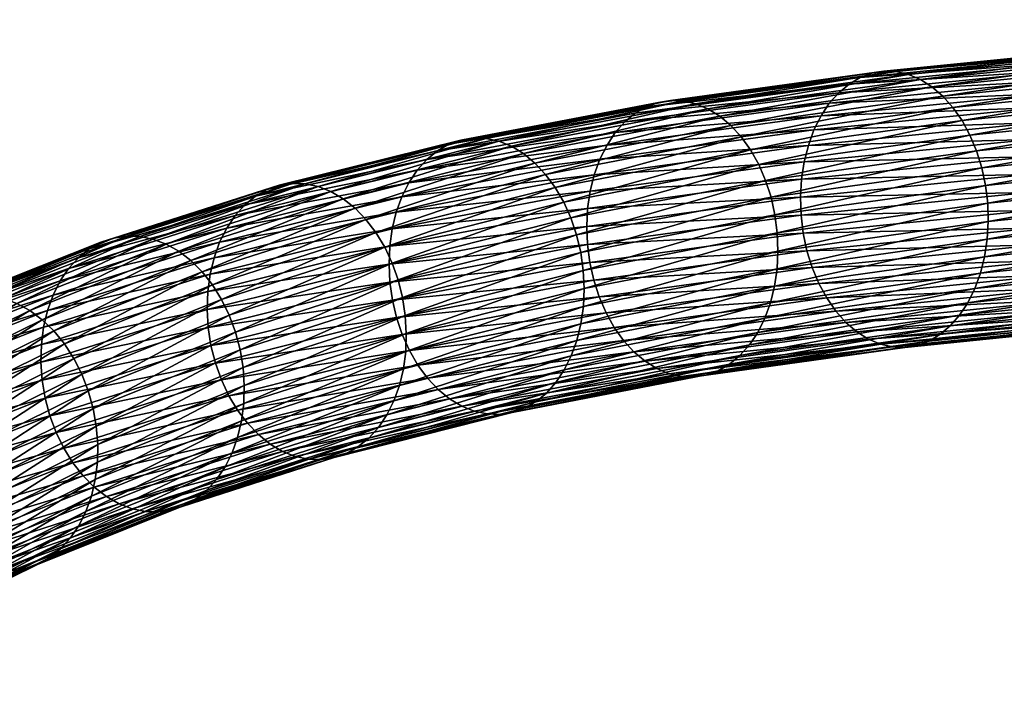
# Model space of a CAD drawing. Header units: centimetres. Extents: x -1886 to 2760, y -2774 to 68.
# Tile 8 of 77: x -3.02 to -1.647, y 49.841 to 50.797. Entities that reach past the tile are written whole.
import ezdxf

# ---------------------------------------------------------------- set-up
doc = ezdxf.new("R2010")
doc.units = ezdxf.units.CM
doc.layers.get('0').update_dxf_attribs({"true_color": 0x086e87})

msp = doc.modelspace()

# ---------------------------------------------------------------- meshes
at = {"color": 9, "true_color": 0xc1c1c1}
mesh = msp.add_polyface(dxfattribs=at)
corners = [(-0.9103, 50.7371, -1100.271), (-1.2533, 50.7183, -1100.0465), (-1.242, 50.7358, -1100.0452), (-0.9199, 50.7174, -1100.271), (-1.263, 50.6987, -1100.0465), (-1.5738, 50.7118, -1099.8203), (-1.5853, 50.6943, -1099.8217), (-0.899, 50.7546, -1100.2695), (-1.2291, 50.7507, -1100.0424), (-1.5608, 50.7267, -1099.8175), (-0.8863, 50.7695, -1100.2666), (-1.215, 50.7628, -1100.0382), (-1.5466, 50.7388, -1099.8135), (-1.8777, 50.6952, -1099.593), (-1.8632, 50.7073, -1099.5891), (-2.1291, 50.6816, -1099.3549), (-1.8314, 50.7225, -1099.5779), (-1.8477, 50.7165, -1099.5841), (-1.5152, 50.754, -1099.802), (-1.5312, 50.748, -1099.8083), (-2.1457, 50.6756, -1099.361), (-0.8573, 50.7909, -1100.257), (-1.1999, 50.772, -1100.033), (-1.184, 50.7781, -1100.0265), (-0.8723, 50.7816, -1100.2625), (-0.8416, 50.797, -1100.2505), (-1.1676, 50.7809, -1100.0189), (-1.4986, 50.7567, -1099.7946), (-1.4817, 50.7562, -1099.7863), (-1.151, 50.7804, -1100.0105), (-2.112, 50.6843, -1099.3479), (-1.8146, 50.7252, -1099.5706), (-2.0946, 50.6837, -1099.34), (-1.7975, 50.7246, -1099.5625), (-2.0601, 50.6728, -1099.3221), (-1.7637, 50.7138, -1099.5442), (-1.7804, 50.7208, -1099.5536), (-1.4485, 50.7454, -1099.7675), (-1.465, 50.7524, -1099.7772), (-2.0772, 50.6798, -1099.3313), (-1.1183, 50.7698, -1099.9913), (-1.1345, 50.7767, -1100.0012), (-1.4328, 50.7353, -1099.7574), (-1.1028, 50.7597, -1099.9811), (-1.4179, 50.7222, -1099.7469), (-1.0882, 50.7467, -1099.9706), (-1.7476, 50.7036, -1099.5342), (-1.7324, 50.6905, -1099.524), (-1.7183, 50.6747, -1099.5138), (-1.4041, 50.7065, -1099.7366), (-1.3918, 50.6883, -1099.7261), (-1.0626, 50.713, -1099.9493), (-1.0747, 50.7311, -1099.96)]
mesh.append_faces([[corners[k] for k in face] for face in [(0, 1, 2), (3, 4, 1), (5, 2, 1), (1, 6, 5), (6, 1, 4), (7, 2, 8), (2, 5, 9), (9, 8, 2), (10, 8, 11), (8, 9, 12), (12, 11, 8), (13, 9, 5), (9, 13, 14), (14, 12, 9), (15, 16, 17), (16, 18, 19), (19, 17, 16), (20, 17, 14), (17, 19, 12), (12, 14, 17), (21, 22, 23), (24, 11, 22), (18, 23, 22), (22, 19, 18), (19, 22, 11), (11, 12, 19), (25, 23, 26), (23, 18, 27), (27, 26, 23), (26, 27, 28), (28, 29, 26), (30, 31, 16), (32, 33, 31), (18, 16, 31), (31, 27, 18), (27, 31, 33), (33, 28, 27), (34, 35, 36), (35, 37, 38), (38, 36, 35), (39, 36, 33), (36, 38, 28), (28, 33, 36), (37, 40, 41), (41, 38, 37), (38, 41, 29), (29, 28, 38), (40, 37, 42), (42, 43, 40), (43, 42, 44), (44, 45, 43), (37, 35, 46), (46, 42, 37), (42, 46, 47), (47, 44, 42), (48, 49, 44), (50, 51, 52), (52, 49, 50), (49, 52, 45), (45, 44, 49)]], dxfattribs={"vtx2": -1, "color": 9})
mesh = msp.add_polyface(dxfattribs=at)
corners = [(-2.2247, 50.4583, -1099.3473), (-1.9271, 50.4993, -1099.5702), (-1.9219, 50.4748, -1099.562), (-2.2279, 50.4834, -1099.3544), (-1.9301, 50.5244, -1099.5775), (-2.2289, 50.5086, -1099.3605), (-1.9309, 50.5496, -1099.5837), (-2.2242, 50.5578, -1099.3695), (-1.9258, 50.5987, -1099.5929), (-1.9294, 50.5745, -1099.589), (-2.2277, 50.5336, -1099.3656), (-2.2184, 50.5808, -1099.3721), (-1.9199, 50.6217, -1099.5956), (-2.2105, 50.6024, -1099.3734), (-1.9121, 50.6432, -1099.5969), (-2.1892, 50.6395, -1099.3722), (-1.8908, 50.6804, -1099.5957), (-1.9023, 50.6629, -1099.597), (-2.2007, 50.622, -1099.3735), (-2.1759, 50.6544, -1099.3696), (-1.8777, 50.6952, -1099.593), (-2.1614, 50.6665, -1099.3658), (-1.8632, 50.7073, -1099.5891), (-1.8477, 50.7165, -1099.5841), (-2.1457, 50.6756, -1099.361), (-2.1291, 50.6816, -1099.3549), (-1.8314, 50.7225, -1099.5779), (-2.112, 50.6843, -1099.3479), (-1.8146, 50.7252, -1099.5706), (-2.0946, 50.6837, -1099.34), (-1.7804, 50.7208, -1099.5536), (-2.0772, 50.6798, -1099.3313), (-2.0601, 50.6728, -1099.3221), (-1.7975, 50.7246, -1099.5625), (-1.7637, 50.7138, -1099.5442), (-2.0436, 50.6626, -1099.3124), (-1.7476, 50.7036, -1099.5342), (-2.028, 50.6494, -1099.3025), (-1.7183, 50.6747, -1099.5138), (-2.0136, 50.6336, -1099.2925), (-2.0006, 50.6154, -1099.2826), (-1.7324, 50.6905, -1099.524), (-1.7057, 50.6565, -1099.5035), (-1.9892, 50.595, -1099.2729), (-1.6946, 50.6361, -1099.4937), (-1.9796, 50.5728, -1099.2637), (-1.6854, 50.614, -1099.4841), (-1.972, 50.5493, -1099.2549), (-2.4372, 50.6141, -1099.1445), (-2.4044, 50.6292, -1099.1339), (-2.4213, 50.6232, -1099.1398), (-2.387, 50.6319, -1099.1272), (-2.3693, 50.6313, -1099.1195), (-2.334, 50.6204, -1099.1022), (-2.3515, 50.6275, -1099.1111), (-2.3172, 50.6102, -1099.0929), (-2.3012, 50.5971, -1099.0833), (-2.2729, 50.563, -1099.064), (-2.2863, 50.5813, -1099.0736), (-2.2611, 50.5426, -1099.0546), (-2.2512, 50.5205, -1099.0457), (-2.2374, 50.4724, -1099.0295), (-1.9665, 50.5247, -1099.2469), (-2.2432, 50.4969, -1099.0372), (-2.2339, 50.4473, -1099.0226), (-1.9633, 50.4996, -1099.2399)]
mesh.append_faces([[corners[k] for k in face] for face in [(0, 1, 2), (1, 0, 3), (3, 4, 1), (4, 3, 5), (5, 6, 4), (7, 8, 9), (9, 10, 7), (10, 9, 6), (6, 5, 10), (8, 7, 11), (11, 12, 8), (12, 11, 13), (13, 14, 12), (15, 16, 17), (17, 18, 15), (18, 17, 14), (14, 13, 18), (16, 15, 19), (19, 20, 16), (20, 19, 21), (21, 22, 20), (23, 24, 25), (22, 21, 24), (26, 25, 27), (28, 27, 29), (30, 31, 32), (33, 29, 31), (34, 32, 35), (36, 35, 37), (38, 39, 40), (41, 37, 39), (42, 40, 43), (44, 43, 45), (46, 45, 47), (48, 21, 19), (49, 25, 24), (50, 24, 21), (51, 27, 25), (52, 29, 27), (53, 32, 31), (31, 54, 53), (54, 31, 29), (29, 52, 54), (32, 53, 55), (55, 35, 32), (35, 55, 56), (56, 37, 35), (57, 40, 39), (39, 58, 57), (58, 39, 37), (37, 56, 58), (40, 57, 59), (59, 43, 40), (43, 59, 60), (60, 45, 43), (61, 62, 47), (47, 63, 61), (63, 47, 45), (45, 60, 63), (62, 61, 64), (64, 65, 62)]], dxfattribs={"vtx2": -1, "color": 9})
mesh = msp.add_polyface(dxfattribs=at)
corners = [(-1.6742, 50.4665, -1099.4443), (-1.9671, 50.4252, -1099.2247), (-1.9728, 50.4021, -1099.2222), (-1.68, 50.4434, -1099.4417), (-1.9807, 50.3806, -1099.2208), (-1.6879, 50.4219, -1099.4403), (-2.0021, 50.3435, -1099.222), (-1.7092, 50.3848, -1099.4415), (-1.6977, 50.4022, -1099.4403), (-1.9905, 50.3609, -1099.2208), (-2.0153, 50.3286, -1099.2246), (-1.7223, 50.3699, -1099.4442), (-2.0299, 50.3165, -1099.2284), (-1.7367, 50.3578, -1099.4481), (-2.0621, 50.3015, -1099.2394), (-1.7685, 50.3427, -1099.4595), (-1.7522, 50.3487, -1099.4532), (-2.0456, 50.3074, -1099.2334), (-2.0792, 50.2988, -1099.2465), (-1.7854, 50.34, -1099.4667), (-1.4723, 50.3721, -1099.6888), (-1.8025, 50.3406, -1099.4749), (-1.5059, 50.3765, -1099.7062), (-1.8196, 50.3445, -1099.4838), (-1.8363, 50.3515, -1099.4932), (-1.4891, 50.3727, -1099.6971), (-1.5223, 50.3835, -1099.7158), (-1.8524, 50.3617, -1099.5031), (-1.5381, 50.3937, -1099.726), (-1.8676, 50.3749, -1099.5133), (-1.8943, 50.4089, -1099.5337), (-1.579, 50.4406, -1099.7573), (-1.5667, 50.4225, -1099.7468), (-1.8817, 50.3907, -1099.5236), (-1.5529, 50.4067, -1099.7363), (-1.9054, 50.4292, -1099.5437), (-1.5897, 50.4609, -1099.7673), (-1.9146, 50.4513, -1099.5532), (-1.5987, 50.483, -1099.7771), (-1.9271, 50.4993, -1099.5702), (-1.6107, 50.5309, -1099.7944), (-1.6057, 50.5064, -1099.7861), (-1.9219, 50.4748, -1099.562), (-1.9301, 50.5244, -1099.5775), (-1.6135, 50.5559, -1099.8019), (-1.9309, 50.5496, -1099.5837), (-1.6141, 50.581, -1099.8082), (-1.9258, 50.5987, -1099.5929), (-1.6088, 50.6301, -1099.8175), (-1.6125, 50.6059, -1099.8135), (-1.9294, 50.5745, -1099.589), (-1.9199, 50.6217, -1099.5956), (-1.6029, 50.6531, -1099.8202), (-1.9121, 50.6432, -1099.5969), (-1.595, 50.6747, -1099.8215), (-1.8908, 50.6804, -1099.5957), (-1.5738, 50.7118, -1099.8203), (-1.5853, 50.6943, -1099.8217), (-1.9023, 50.6629, -1099.597), (-1.8777, 50.6952, -1099.593), (-2.0436, 50.6626, -1099.3124), (-1.7476, 50.7036, -1099.5342), (-1.7637, 50.7138, -1099.5442), (-2.028, 50.6494, -1099.3025), (-1.7324, 50.6905, -1099.524), (-2.0006, 50.6154, -1099.2826), (-1.7057, 50.6565, -1099.5035), (-1.7183, 50.6747, -1099.5138), (-2.0136, 50.6336, -1099.2925), (-1.9892, 50.595, -1099.2729), (-1.6946, 50.6361, -1099.4937), (-1.9796, 50.5728, -1099.2637), (-1.6854, 50.614, -1099.4841), (-1.9665, 50.5247, -1099.2469), (-1.6729, 50.5659, -1099.467), (-1.6781, 50.5905, -1099.4752), (-1.972, 50.5493, -1099.2549), (-1.9633, 50.4996, -1099.2399), (-1.6699, 50.5409, -1099.4598), (-1.9623, 50.4744, -1099.2338), (-1.6691, 50.5156, -1099.4535), (-1.6706, 50.4907, -1099.4484), (-1.9636, 50.4494, -1099.2286)]
mesh.append_faces([[corners[k] for k in face] for face in [(0, 1, 2), (2, 3, 0), (4, 5, 3), (6, 7, 8), (9, 8, 5), (10, 11, 7), (12, 13, 11), (14, 15, 16), (17, 16, 13), (18, 19, 15), (20, 19, 21), (22, 23, 24), (25, 21, 23), (26, 24, 27), (28, 27, 29), (30, 31, 32), (32, 33, 30), (34, 29, 33), (31, 30, 35), (35, 36, 31), (36, 35, 37), (37, 38, 36), (39, 40, 41), (41, 42, 39), (42, 41, 38), (38, 37, 42), (40, 39, 43), (43, 44, 40), (44, 43, 45), (45, 46, 44), (47, 48, 49), (49, 50, 47), (50, 49, 46), (46, 45, 50), (48, 47, 51), (51, 52, 48), (52, 51, 53), (53, 54, 52), (55, 56, 57), (57, 58, 55), (58, 57, 54), (54, 53, 58), (56, 55, 59), (60, 61, 62), (63, 64, 61), (65, 66, 67), (68, 67, 64), (69, 70, 66), (71, 72, 70), (73, 74, 75), (75, 76, 73), (76, 75, 72), (74, 73, 77), (77, 78, 74), (78, 77, 79), (79, 80, 78), (1, 0, 81), (81, 82, 1), (82, 81, 80), (80, 79, 82)]], dxfattribs={"vtx2": -1, "color": 9})
mesh = msp.add_polyface(dxfattribs=at)
corners = [(-1.362, 50.4986, -1099.6658), (-1.6742, 50.4665, -1099.4443), (-1.68, 50.4434, -1099.4417), (-1.3679, 50.4756, -1099.6631), (-1.6879, 50.4219, -1099.4403), (-1.3758, 50.4541, -1099.6617), (-1.7092, 50.3848, -1099.4415), (-1.397, 50.417, -1099.6631), (-1.3856, 50.4344, -1099.6617), (-1.6977, 50.4022, -1099.4403), (-1.7223, 50.3699, -1099.4442), (-1.41, 50.4021, -1099.6658), (-1.7367, 50.3578, -1099.4481), (-1.4243, 50.39, -1099.6698), (-1.7685, 50.3427, -1099.4595), (-1.4557, 50.3748, -1099.6814), (-1.4396, 50.3808, -1099.675), (-1.7522, 50.3487, -1099.4532), (-1.7854, 50.34, -1099.4667), (-1.4723, 50.3721, -1099.6888), (-1.8025, 50.3406, -1099.4749), (-1.4891, 50.3727, -1099.6971), (-1.8363, 50.3515, -1099.4932), (-1.5223, 50.3835, -1099.7158), (-1.5059, 50.3765, -1099.7062), (-1.8196, 50.3445, -1099.4838), (-1.1765, 50.4013, -1099.9297), (-1.1926, 50.4083, -1099.9395), (-1.5381, 50.3937, -1099.726), (-1.2081, 50.4184, -1099.9498), (-1.5529, 50.4067, -1099.7363), (-1.8524, 50.3617, -1099.5031), (-1.8676, 50.3749, -1099.5133), (-1.8817, 50.3907, -1099.5236), (-1.5667, 50.4225, -1099.7468), (-1.2362, 50.447, -1099.9709), (-1.579, 50.4406, -1099.7573), (-1.2227, 50.4314, -1099.9603), (-1.2483, 50.4651, -1099.9816), (-1.5897, 50.4609, -1099.7673), (-1.2588, 50.4854, -1099.9918), (-1.5987, 50.483, -1099.7771), (-1.2743, 50.5307, -1100.0107), (-1.6057, 50.5064, -1099.7861), (-1.6107, 50.5309, -1099.7944), (-1.2675, 50.5074, -1100.0016), (-1.2791, 50.5551, -1100.0192), (-1.6135, 50.5559, -1099.8019), (-1.2818, 50.5801, -1100.0267), (-1.6141, 50.581, -1099.8082), (-1.2823, 50.6052, -1100.0331), (-1.2806, 50.63, -1100.0385), (-1.6125, 50.6059, -1099.8135), (-1.6088, 50.6301, -1099.8175), (-1.2768, 50.6542, -1100.0425), (-1.6029, 50.6531, -1099.8202), (-1.2709, 50.6772, -1100.0452), (-1.595, 50.6747, -1099.8215), (-1.263, 50.6987, -1100.0465), (-1.5853, 50.6943, -1099.8217), (-1.7057, 50.6565, -1099.5035), (-1.3918, 50.6883, -1099.7261), (-1.4041, 50.7065, -1099.7366), (-1.7183, 50.6747, -1099.5138), (-1.4179, 50.7222, -1099.7469), (-1.7324, 50.6905, -1099.524), (-1.6946, 50.6361, -1099.4937), (-1.3811, 50.668, -1099.7161), (-1.6854, 50.614, -1099.4841), (-1.3721, 50.6459, -1099.7063), (-1.6729, 50.5659, -1099.467), (-1.3601, 50.598, -1099.689), (-1.3651, 50.6225, -1099.6973), (-1.6781, 50.5905, -1099.4752), (-1.6699, 50.5409, -1099.4598), (-1.3573, 50.5729, -1099.6815), (-1.6691, 50.5156, -1099.4535), (-1.3567, 50.5477, -1099.675), (-1.3583, 50.5228, -1099.6698), (-1.6706, 50.4907, -1099.4484)]
mesh.append_faces([[corners[k] for k in face] for face in [(0, 1, 2), (2, 3, 0), (3, 2, 4), (4, 5, 3), (6, 7, 8), (8, 9, 6), (9, 8, 5), (5, 4, 9), (7, 6, 10), (10, 11, 7), (11, 10, 12), (12, 13, 11), (14, 15, 16), (16, 17, 14), (17, 16, 13), (13, 12, 17), (15, 14, 18), (18, 19, 15), (20, 21, 19), (22, 23, 24), (25, 24, 21), (26, 24, 23), (27, 23, 28), (29, 28, 30), (31, 28, 23), (32, 30, 28), (33, 34, 30), (35, 34, 36), (37, 30, 34), (38, 36, 39), (40, 39, 41), (42, 43, 44), (45, 41, 43), (46, 44, 47), (48, 47, 49), (49, 50, 48), (51, 52, 53), (52, 51, 50), (50, 49, 52), (54, 53, 55), (56, 55, 57), (58, 57, 59), (60, 61, 62), (62, 63, 60), (64, 65, 63), (61, 60, 66), (66, 67, 61), (67, 66, 68), (68, 69, 67), (70, 71, 72), (72, 73, 70), (73, 72, 69), (69, 68, 73), (71, 70, 74), (74, 75, 71), (75, 74, 76), (76, 77, 75), (1, 0, 78), (78, 79, 1), (79, 78, 77), (77, 76, 79)]], dxfattribs={"vtx2": -1, "color": 9})
mesh = msp.add_polyface(dxfattribs=at)
corners = [(-2.4999, 50.406, -1099.1265), (-2.2247, 50.4583, -1099.3473), (-2.2192, 50.4338, -1099.3394), (-2.5034, 50.431, -1099.1334), (-2.2279, 50.4834, -1099.3544), (-2.5046, 50.4562, -1099.1393), (-2.2289, 50.5086, -1099.3605), (-2.5002, 50.5054, -1099.1479), (-2.2242, 50.5578, -1099.3695), (-2.2277, 50.5336, -1099.3656), (-2.5036, 50.4812, -1099.1442), (-2.4945, 50.5284, -1099.1505), (-2.2184, 50.5808, -1099.3721), (-2.7486, 50.4651, -1098.9312), (-2.4867, 50.55, -1099.1519), (-2.2105, 50.6024, -1099.3734), (-2.7408, 50.4867, -1098.9324), (-2.4653, 50.5871, -1099.1508), (-2.1892, 50.6395, -1099.3722), (-2.2007, 50.622, -1099.3735), (-2.4769, 50.5697, -1099.1519), (-2.7193, 50.5238, -1098.9313), (-2.731, 50.5063, -1098.9325), (-2.4519, 50.602, -1099.1482), (-2.1759, 50.6544, -1099.3696), (-2.7058, 50.5387, -1098.929), (-2.4372, 50.6141, -1099.1445), (-2.6909, 50.5508, -1098.9254), (-2.1457, 50.6756, -1099.361), (-2.4213, 50.6232, -1099.1398), (-2.4044, 50.6292, -1099.1339), (-2.1614, 50.6665, -1099.3658), (-2.6576, 50.566, -1098.9153), (-2.6747, 50.56, -1098.9209), (-2.1291, 50.6816, -1099.3549), (-2.387, 50.6319, -1099.1272), (-2.6399, 50.5687, -1098.9087), (-2.112, 50.6843, -1099.3479), (-2.3693, 50.6313, -1099.1195), (-2.6218, 50.5682, -1098.9014), (-2.5858, 50.5573, -1098.8848), (-2.334, 50.6204, -1099.1022), (-2.3515, 50.6275, -1099.1111), (-2.6036, 50.5644, -1098.8933), (-2.5685, 50.5472, -1098.8757), (-2.3172, 50.6102, -1099.0929), (-2.552, 50.534, -1098.8665), (-2.3012, 50.5971, -1099.0833), (-2.5229, 50.5001, -1098.8479), (-2.2729, 50.563, -1099.064), (-2.2863, 50.5813, -1099.0736), (-2.5368, 50.5183, -1098.8572), (-2.5107, 50.4797, -1098.8389), (-2.2611, 50.5426, -1099.0546), (-2.5004, 50.4576, -1098.8302), (-2.2512, 50.5205, -1099.0457), (-2.7275, 50.3848, -1098.6177), (-2.7188, 50.3613, -1098.6099), (-2.492, 50.4341, -1098.8221), (-2.4859, 50.4096, -1098.8147), (-2.2374, 50.4724, -1099.0295), (-2.2432, 50.4969, -1099.0372), (-2.4821, 50.3845, -1098.808), (-2.2339, 50.4473, -1099.0226), (-2.4806, 50.3593, -1098.8022), (-2.2326, 50.4221, -1099.0166)]
mesh.append_faces([[corners[k] for k in face] for face in [(0, 1, 2), (1, 0, 3), (3, 4, 1), (4, 3, 5), (5, 6, 4), (7, 8, 9), (9, 10, 7), (10, 9, 6), (6, 5, 10), (8, 7, 11), (11, 12, 8), (13, 11, 7), (12, 11, 14), (14, 15, 12), (16, 14, 11), (17, 18, 19), (19, 20, 17), (20, 19, 15), (15, 14, 20), (21, 17, 20), (22, 20, 14), (18, 17, 23), (23, 24, 18), (25, 23, 17), (24, 23, 26), (27, 26, 23), (28, 29, 30), (31, 26, 29), (32, 30, 29), (33, 29, 26), (34, 30, 35), (30, 32, 36), (36, 35, 30), (37, 35, 38), (35, 36, 39), (39, 38, 35), (40, 41, 42), (42, 43, 40), (43, 42, 38), (38, 39, 43), (41, 40, 44), (44, 45, 41), (45, 44, 46), (46, 47, 45), (48, 49, 50), (50, 51, 48), (51, 50, 47), (47, 46, 51), (49, 48, 52), (52, 53, 49), (53, 52, 54), (54, 55, 53), (56, 54, 52), (57, 58, 54), (59, 60, 61), (61, 58, 59), (58, 61, 55), (55, 54, 58), (60, 59, 62), (62, 63, 60), (64, 65, 63)]], dxfattribs={"vtx2": -1, "color": 9})
mesh = msp.add_polyface(dxfattribs=at)
corners = [(-2.4941, 50.3815, -1099.1188), (-2.7468, 50.3182, -1098.9005), (-2.7529, 50.3427, -1098.908), (-2.4999, 50.406, -1099.1265), (-2.7567, 50.3678, -1098.9146), (-2.5034, 50.431, -1099.1334), (-2.7582, 50.393, -1098.9203), (-2.5046, 50.4562, -1099.1393), (-2.9882, 50.2942, -1098.698), (-2.99, 50.3193, -1098.7035), (-2.9863, 50.3684, -1098.7117), (-2.7542, 50.4421, -1098.9286), (-2.7574, 50.4179, -1098.925), (-2.9893, 50.3442, -1098.7081), (-2.5002, 50.5054, -1099.1479), (-2.5036, 50.4812, -1099.1442), (-2.7486, 50.4651, -1098.9312), (-2.4945, 50.5284, -1099.1505), (-2.7408, 50.4867, -1098.9324), (-2.9808, 50.3915, -1098.714), (-2.973, 50.413, -1098.7152), (-2.9514, 50.4502, -1098.7144), (-2.7193, 50.5238, -1098.9313), (-2.731, 50.5063, -1098.9325), (-2.9632, 50.4327, -1098.7153), (-2.4769, 50.5697, -1099.1519), (-2.4867, 50.55, -1099.1519), (-2.4653, 50.5871, -1099.1508), (-2.7058, 50.5387, -1098.929), (-2.4519, 50.602, -1099.1482), (-2.6909, 50.5508, -1098.9254), (-2.9378, 50.4651, -1098.712), (-2.9227, 50.4773, -1098.7087), (-2.8889, 50.4925, -1098.699), (-2.6576, 50.566, -1098.9153), (-2.6747, 50.56, -1098.9209), (-2.9063, 50.4865, -1098.7043), (-2.4213, 50.6232, -1099.1398), (-2.4372, 50.6141, -1099.1445), (-2.8708, 50.4953, -1098.6927), (-2.6399, 50.5687, -1098.9087), (-2.8523, 50.4948, -1098.6858), (-2.6218, 50.5682, -1098.9014), (-2.8155, 50.4841, -1098.6699), (-2.5858, 50.5573, -1098.8848), (-2.6036, 50.5644, -1098.8933), (-2.8338, 50.4911, -1098.6781), (-2.9881, 50.3785, -1098.4413), (-2.7809, 50.461, -1098.6525), (-2.7978, 50.474, -1098.6613), (-2.5685, 50.5472, -1098.8757), (-2.552, 50.534, -1098.8665), (-2.9572, 50.3448, -1098.4243), (-2.7509, 50.4271, -1098.6346), (-2.7652, 50.4453, -1098.6436), (-2.5229, 50.5001, -1098.8479), (-2.5368, 50.5183, -1098.8572), (-2.9719, 50.3629, -1098.4327), (-2.9442, 50.3246, -1098.416), (-2.7383, 50.4068, -1098.626), (-2.933, 50.3026, -1098.4082), (-2.7275, 50.3848, -1098.6177), (-2.5107, 50.4797, -1098.8389), (-2.492, 50.4341, -1098.8221), (-2.7188, 50.3613, -1098.6099), (-2.7124, 50.3368, -1098.6028), (-2.924, 50.2792, -1098.4008), (-2.5004, 50.4576, -1098.8302), (-2.4859, 50.4096, -1098.8147), (-2.7082, 50.3118, -1098.5964)]
mesh.append_faces([[corners[k] for k in face] for face in [(0, 1, 2), (3, 2, 4), (4, 5, 3), (5, 4, 6), (6, 7, 5), (8, 4, 2), (9, 6, 4), (10, 11, 12), (13, 12, 6), (11, 14, 15), (15, 12, 11), (12, 15, 7), (7, 6, 12), (14, 11, 16), (17, 16, 18), (19, 16, 11), (20, 18, 16), (21, 22, 23), (24, 23, 18), (25, 23, 22), (26, 18, 23), (27, 22, 28), (29, 28, 30), (31, 28, 22), (28, 31, 32), (32, 30, 28), (33, 34, 35), (35, 36, 33), (36, 35, 30), (30, 32, 36), (37, 35, 34), (38, 30, 35), (34, 33, 39), (39, 40, 34), (40, 39, 41), (41, 42, 40), (43, 44, 45), (45, 46, 43), (46, 45, 42), (42, 41, 46), (47, 48, 49), (44, 43, 49), (49, 50, 44), (50, 49, 48), (48, 51, 50), (52, 53, 54), (53, 55, 56), (56, 54, 53), (57, 54, 48), (54, 56, 51), (51, 48, 54), (58, 59, 53), (60, 61, 59), (55, 53, 59), (59, 62, 55), (62, 59, 61), (63, 64, 65), (66, 64, 61), (67, 61, 64), (68, 65, 69)]], dxfattribs={"vtx2": -1, "color": 9})
mesh = msp.add_polyface(dxfattribs=at)
corners = [(-3.2002, 50.236, -1098.4893), (-2.99, 50.3193, -1098.7035), (-2.9882, 50.2942, -1098.698), (-2.7529, 50.3427, -1098.908), (-2.9841, 50.2691, -1098.6917), (-2.7567, 50.3678, -1098.9146), (-3.1967, 50.285, -1098.4971), (-2.9863, 50.3684, -1098.7117), (-2.9893, 50.3442, -1098.7081), (-3.1997, 50.2608, -1098.4937), (-2.7574, 50.4179, -1098.925), (-2.7582, 50.393, -1098.9203), (-3.1913, 50.3081, -1098.4994), (-2.9808, 50.3915, -1098.714), (-3.1836, 50.3296, -1098.5006), (-2.973, 50.413, -1098.7152), (-2.7542, 50.4421, -1098.9286), (-2.7486, 50.4651, -1098.9312), (-3.1618, 50.3669, -1098.4999), (-2.9514, 50.4502, -1098.7144), (-2.9632, 50.4327, -1098.7153), (-3.1737, 50.3493, -1098.5009), (-2.731, 50.5063, -1098.9325), (-2.7408, 50.4867, -1098.9324), (-3.148, 50.3818, -1098.4978), (-2.9378, 50.4651, -1098.712), (-3.1327, 50.394, -1098.4948), (-2.9227, 50.4773, -1098.7087), (-2.7193, 50.5238, -1098.9313), (-3.0984, 50.4095, -1098.4856), (-2.8889, 50.4925, -1098.699), (-2.9063, 50.4865, -1098.7043), (-3.1161, 50.4033, -1098.4906), (-3.08, 50.4123, -1098.4796), (-2.8708, 50.4953, -1098.6927), (-3.0611, 50.4119, -1098.473), (-2.8523, 50.4948, -1098.6858), (-3.0235, 50.4014, -1098.4579), (-2.8155, 50.4841, -1098.6699), (-2.8338, 50.4911, -1098.6781), (-3.0422, 50.4083, -1098.4657), (-3.0053, 50.3914, -1098.4497), (-2.7978, 50.474, -1098.6613), (-2.9881, 50.3785, -1098.4413), (-2.7652, 50.4453, -1098.6436), (-2.9719, 50.3629, -1098.4327), (-2.9572, 50.3448, -1098.4243), (-2.7809, 50.461, -1098.6525), (-2.7509, 50.4271, -1098.6346), (-2.9442, 50.3246, -1098.416), (-2.7383, 50.4068, -1098.626), (-2.933, 50.3026, -1098.4082), (-2.7275, 50.3848, -1098.6177), (-2.924, 50.2792, -1098.4008), (-3.2863, 50.3174, -1098.275), (-3.2676, 50.3204, -1098.2694), (-3.2484, 50.3201, -1098.2632), (-3.21, 50.3099, -1098.249), (-3.2291, 50.3166, -1098.2563), (-3.1914, 50.3, -1098.2412), (-3.1737, 50.2872, -1098.2333), (-3.142, 50.2538, -1098.2172), (-3.1571, 50.2717, -1098.2252), (-3.1286, 50.2337, -1098.2094), (-3.1172, 50.2118, -1098.2018)]
mesh.append_faces([[corners[k] for k in face] for face in [(0, 1, 2), (3, 4, 2), (5, 2, 1), (6, 7, 8), (8, 9, 6), (10, 8, 7), (9, 8, 1), (11, 1, 8), (7, 6, 12), (12, 13, 7), (13, 12, 14), (14, 15, 13), (16, 7, 13), (17, 13, 15), (18, 19, 20), (20, 21, 18), (22, 20, 19), (21, 20, 15), (15, 14, 21), (23, 15, 20), (19, 18, 24), (24, 25, 19), (25, 24, 26), (26, 27, 25), (28, 19, 25), (29, 30, 31), (31, 32, 29), (32, 31, 27), (27, 26, 32), (30, 29, 33), (33, 34, 30), (34, 33, 35), (35, 36, 34), (37, 38, 39), (39, 40, 37), (40, 39, 36), (36, 35, 40), (38, 37, 41), (41, 42, 38), (42, 41, 43), (44, 45, 46), (47, 43, 45), (48, 46, 49), (50, 49, 51), (52, 51, 53), (54, 29, 32), (55, 33, 29), (56, 35, 33), (57, 37, 40), (40, 58, 57), (58, 40, 35), (37, 57, 59), (59, 41, 37), (41, 59, 60), (60, 43, 41), (61, 46, 45), (45, 62, 61), (62, 45, 43), (43, 60, 62), (63, 49, 46), (64, 51, 49)]], dxfattribs={"vtx2": -1, "color": 9})
mesh = msp.add_polyface(dxfattribs=at)
corners = [(-1.68, 50.4434, -1099.4417), (-1.9728, 50.4021, -1099.2222), (-1.9807, 50.3806, -1099.2208), (-1.6977, 50.4022, -1099.4403), (-1.9905, 50.3609, -1099.2208), (-2.0021, 50.3435, -1099.222), (-1.6879, 50.4219, -1099.4403), (-1.7092, 50.3848, -1099.4415), (-2.0153, 50.3286, -1099.2246), (-1.7223, 50.3699, -1099.4442), (-2.0299, 50.3165, -1099.2284), (-1.7522, 50.3487, -1099.4532), (-2.0456, 50.3074, -1099.2334), (-2.0621, 50.3015, -1099.2394), (-1.7367, 50.3578, -1099.4481), (-1.7685, 50.3427, -1099.4595), (-2.0792, 50.2988, -1099.2465), (-1.7854, 50.34, -1099.4667), (-2.0967, 50.2994, -1099.2544), (-1.8025, 50.3406, -1099.4749), (-2.1311, 50.3104, -1099.2722), (-1.8363, 50.3515, -1099.4932), (-1.8196, 50.3445, -1099.4838), (-2.1141, 50.3033, -1099.2631), (-2.1476, 50.3206, -1099.2819), (-1.8524, 50.3617, -1099.5031), (-2.1632, 50.3338, -1099.2917), (-1.8676, 50.3749, -1099.5133), (-2.1907, 50.3678, -1099.3118), (-1.8943, 50.4089, -1099.5337), (-1.8817, 50.3907, -1099.5236), (-2.1776, 50.3496, -1099.3019), (-2.202, 50.3882, -1099.3214), (-1.9054, 50.4292, -1099.5437), (-2.2116, 50.4103, -1099.3307), (-1.9146, 50.4513, -1099.5532), (-1.9219, 50.4748, -1099.562), (-2.2192, 50.4338, -1099.3394), (-2.2247, 50.4583, -1099.3473), (-1.9671, 50.4252, -1099.2247), (-2.2371, 50.3729, -1099.0079), (-2.2427, 50.3498, -1099.0054), (-2.2505, 50.3283, -1099.0042), (-2.272, 50.2911, -1099.0052), (-2.2604, 50.3086, -1099.004), (-2.2853, 50.2763, -1099.0077), (-2.3001, 50.2642, -1099.0114), (-2.3328, 50.2491, -1099.022), (-2.316, 50.2551, -1099.0161), (-2.3503, 50.2464, -1099.0288), (-2.368, 50.2471, -1099.0365), (-2.4032, 50.258, -1099.0538), (-2.3858, 50.2509, -1099.0448), (-2.4201, 50.2682, -1099.0631), (-2.4361, 50.2814, -1099.0728), (-2.4509, 50.2972, -1099.0824), (-1.9633, 50.4996, -1099.2399), (-2.2339, 50.4473, -1099.0226), (-2.2326, 50.4221, -1099.0166), (-1.9623, 50.4744, -1099.2338), (-1.9636, 50.4494, -1099.2286), (-2.2337, 50.3971, -1099.0117)]
mesh.append_faces([[corners[k] for k in face] for face in [(0, 1, 2), (3, 4, 5), (6, 2, 4), (7, 5, 8), (9, 8, 10), (11, 12, 13), (14, 10, 12), (15, 13, 16), (17, 16, 18), (18, 19, 17), (20, 21, 22), (22, 23, 20), (23, 22, 19), (19, 18, 23), (21, 20, 24), (24, 25, 21), (25, 24, 26), (26, 27, 25), (28, 29, 30), (30, 31, 28), (31, 30, 27), (27, 26, 31), (29, 28, 32), (32, 33, 29), (33, 32, 34), (34, 35, 33), (36, 37, 38), (37, 36, 35), (35, 34, 37), (39, 40, 41), (41, 1, 39), (1, 41, 42), (42, 2, 1), (43, 5, 4), (4, 44, 43), (44, 4, 2), (2, 42, 44), (5, 43, 45), (45, 8, 5), (8, 45, 46), (46, 10, 8), (47, 13, 12), (12, 48, 47), (48, 12, 10), (10, 46, 48), (13, 47, 49), (49, 16, 13), (16, 49, 50), (50, 18, 16), (51, 20, 23), (52, 23, 18), (53, 24, 20), (54, 26, 24), (55, 31, 26), (56, 57, 58), (58, 59, 56), (40, 39, 60), (60, 61, 40), (61, 60, 59), (59, 58, 61)]], dxfattribs={"vtx2": -1, "color": 9})
mesh = msp.add_polyface(dxfattribs=at)
corners = [(-2.2371, 50.3729, -1099.0079), (-2.4846, 50.3101, -1098.7939), (-2.4902, 50.287, -1098.7915), (-2.2427, 50.3498, -1099.0054), (-2.498, 50.2655, -1098.7902), (-2.2505, 50.3283, -1099.0042), (-2.7157, 50.2144, -1098.5804), (-2.7234, 50.1929, -1098.5791), (-2.7333, 50.1732, -1098.5791), (-2.5078, 50.2458, -1098.7902), (-2.5195, 50.2284, -1098.7913), (-2.272, 50.2911, -1099.0052), (-2.2604, 50.3086, -1099.004), (-2.533, 50.2135, -1098.7936), (-2.2853, 50.2763, -1099.0077), (-2.5479, 50.2014, -1098.7971), (-2.3001, 50.2642, -1099.0114), (-2.5812, 50.1862, -1098.8074), (-2.3328, 50.2491, -1099.022), (-2.316, 50.2551, -1099.0161), (-2.5641, 50.1922, -1098.8018), (-2.5989, 50.1836, -1098.8138), (-2.3503, 50.2464, -1099.0288), (-2.617, 50.1841, -1098.8213), (-2.368, 50.2471, -1099.0365), (-2.1141, 50.3033, -1099.2631), (-2.3858, 50.2509, -1099.0448), (-2.4032, 50.258, -1099.0538), (-2.0967, 50.2994, -1099.2544), (-2.653, 50.195, -1098.8379), (-2.6352, 50.188, -1098.8293), (-2.1311, 50.3104, -1099.2722), (-2.4201, 50.2682, -1099.0631), (-2.6703, 50.2052, -1098.8469), (-2.1476, 50.3206, -1099.2819), (-2.4361, 50.2814, -1099.0728), (-2.6868, 50.2183, -1098.8561), (-2.4644, 50.3154, -1099.092), (-2.1907, 50.3678, -1099.3118), (-2.1776, 50.3496, -1099.3019), (-2.4509, 50.2972, -1099.0824), (-2.1632, 50.3338, -1099.2917), (-2.7159, 50.2523, -1098.8748), (-2.702, 50.2341, -1098.8655), (-2.4762, 50.3358, -1099.1014), (-2.202, 50.3882, -1099.3214), (-2.7281, 50.2726, -1098.8837), (-2.4861, 50.3579, -1099.1104), (-2.2116, 50.4103, -1099.3307), (-2.7384, 50.2947, -1098.8923), (-2.2192, 50.4338, -1099.3394), (-2.4941, 50.3815, -1099.1188), (-2.4999, 50.406, -1099.1265), (-2.7529, 50.3427, -1098.908), (-2.7468, 50.3182, -1098.9005), (-2.7124, 50.3368, -1098.6028), (-2.4859, 50.4096, -1098.8147), (-2.492, 50.4341, -1098.8221), (-2.2339, 50.4473, -1099.0226), (-2.4821, 50.3845, -1098.808), (-2.4806, 50.3593, -1098.8022), (-2.7082, 50.3118, -1098.5964), (-2.7065, 50.2866, -1098.5908), (-2.7102, 50.2375, -1098.5828), (-2.4814, 50.3343, -1098.7976), (-2.7072, 50.2617, -1098.5863), (-2.2337, 50.3971, -1099.0117), (-2.2326, 50.4221, -1099.0166)]
mesh.append_faces([[corners[k] for k in face] for face in [(0, 1, 2), (2, 3, 0), (3, 2, 4), (4, 5, 3), (6, 2, 1), (7, 4, 2), (8, 9, 4), (10, 11, 12), (12, 9, 10), (9, 12, 5), (5, 4, 9), (11, 10, 13), (13, 14, 11), (14, 13, 15), (15, 16, 14), (17, 18, 19), (19, 20, 17), (20, 19, 16), (16, 15, 20), (18, 17, 21), (21, 22, 18), (22, 21, 23), (23, 24, 22), (25, 26, 27), (28, 24, 26), (29, 27, 26), (26, 30, 29), (30, 26, 24), (24, 23, 30), (31, 27, 32), (27, 29, 33), (33, 32, 27), (34, 32, 35), (36, 35, 32), (37, 38, 39), (39, 40, 37), (41, 35, 40), (42, 37, 40), (43, 40, 35), (38, 37, 44), (44, 45, 38), (46, 44, 37), (45, 44, 47), (47, 48, 45), (49, 47, 44), (50, 51, 52), (51, 50, 48), (48, 47, 51), (53, 52, 51), (54, 51, 47), (55, 56, 57), (58, 59, 60), (61, 59, 56), (62, 60, 59), (63, 1, 64), (65, 64, 60), (1, 0, 66), (66, 64, 1), (64, 66, 67), (67, 60, 64)]], dxfattribs={"vtx2": -1, "color": 9})
mesh = msp.add_polyface(dxfattribs=at)
corners = [(-2.7102, 50.2375, -1098.5828), (-2.9143, 50.1556, -1098.3746), (-2.9197, 50.1326, -1098.3723), (-2.7157, 50.2144, -1098.5804), (-2.9274, 50.111, -1098.3711), (-2.7234, 50.1929, -1098.5791), (-2.4846, 50.3101, -1098.7939), (-2.4902, 50.287, -1098.7915), (-2.9492, 50.0738, -1098.3718), (-2.7451, 50.1557, -1098.5801), (-2.7333, 50.1732, -1098.5791), (-2.5195, 50.2284, -1098.7913), (-2.5078, 50.2458, -1098.7902), (-2.9373, 50.0913, -1098.3708), (-2.498, 50.2655, -1098.7902), (-2.9629, 50.0588, -1098.3739), (-2.7587, 50.1408, -1098.5823), (-2.9783, 50.0466, -1098.3771), (-2.7738, 50.1287, -1098.5857), (-2.533, 50.2135, -1098.7936), (-2.5479, 50.2014, -1098.7971), (-2.8076, 50.1134, -1098.5953), (-2.5812, 50.1862, -1098.8074), (-2.5641, 50.1922, -1098.8018), (-2.7902, 50.1195, -1098.5901), (-2.9949, 50.0374, -1098.3811), (-2.8257, 50.1107, -1098.6017), (-2.5989, 50.1836, -1098.8138), (-2.8441, 50.1112, -1098.6086), (-2.617, 50.1841, -1098.8213), (-2.881, 50.1219, -1098.6245), (-2.653, 50.195, -1098.8379), (-2.6352, 50.188, -1098.8293), (-2.8627, 50.115, -1098.6163), (-2.4201, 50.2682, -1099.0631), (-2.6703, 50.2052, -1098.8469), (-2.6868, 50.2183, -1098.8561), (-2.8987, 50.1321, -1098.6332), (-2.9156, 50.1451, -1098.6421), (-2.9456, 50.1789, -1098.6598), (-2.7159, 50.2523, -1098.8748), (-2.702, 50.2341, -1098.8655), (-2.9313, 50.1608, -1098.651), (-2.4509, 50.2972, -1099.0824), (-2.4361, 50.2814, -1099.0728), (-2.4644, 50.3154, -1099.092), (-2.7281, 50.2726, -1098.8837), (-2.4762, 50.3358, -1099.1014), (-2.7384, 50.2947, -1098.8923), (-2.9582, 50.1992, -1098.6685), (-2.9689, 50.2213, -1098.6768), (-2.9841, 50.2691, -1098.6917), (-2.7529, 50.3427, -1098.908), (-2.7468, 50.3182, -1098.9005), (-2.9776, 50.2447, -1098.6846), (-2.4861, 50.3579, -1099.1104), (-2.9172, 50.2548, -1098.3938), (-2.7124, 50.3368, -1098.6028), (-2.7188, 50.3613, -1098.6099), (-2.924, 50.2792, -1098.4008), (-2.9128, 50.2299, -1098.3877), (-2.7082, 50.3118, -1098.5964), (-2.9108, 50.2047, -1098.3824), (-2.7065, 50.2866, -1098.5908), (-2.4821, 50.3845, -1098.808), (-2.7072, 50.2617, -1098.5863), (-2.9113, 50.1798, -1098.3781), (-2.4814, 50.3343, -1098.7976), (-2.4806, 50.3593, -1098.8022)]
mesh.append_faces([[corners[k] for k in face] for face in [(0, 1, 2), (2, 3, 0), (3, 2, 4), (4, 5, 3), (6, 0, 3), (7, 3, 5), (8, 9, 10), (9, 11, 12), (12, 10, 9), (13, 10, 5), (14, 5, 10), (15, 16, 9), (17, 18, 16), (11, 9, 16), (16, 19, 11), (19, 16, 18), (18, 20, 19), (21, 22, 23), (23, 24, 21), (25, 24, 18), (24, 23, 20), (20, 18, 24), (22, 21, 26), (26, 27, 22), (27, 26, 28), (28, 29, 27), (30, 31, 32), (32, 33, 30), (33, 32, 29), (29, 28, 33), (34, 35, 36), (31, 30, 37), (37, 35, 31), (35, 37, 38), (38, 36, 35), (39, 40, 41), (42, 41, 36), (36, 38, 42), (43, 41, 40), (44, 36, 41), (45, 40, 46), (47, 46, 48), (49, 46, 40), (50, 48, 46), (51, 52, 53), (54, 53, 48), (55, 48, 53), (56, 57, 58), (58, 59, 56), (57, 56, 60), (60, 61, 57), (61, 60, 62), (62, 63, 61), (64, 61, 63), (1, 0, 65), (65, 66, 1), (67, 65, 0), (66, 65, 63), (63, 62, 66), (68, 63, 65)]], dxfattribs={"vtx2": -1, "color": 9})
mesh = msp.add_polyface(dxfattribs=at)
corners = [(-2.7333, 50.1732, -1098.5791), (-2.9373, 50.0913, -1098.3708), (-2.9492, 50.0738, -1098.3718), (-2.7234, 50.1929, -1098.5791), (-2.9274, 50.111, -1098.3711), (-2.7451, 50.1557, -1098.5801), (-2.9629, 50.0588, -1098.3739), (-2.7587, 50.1408, -1098.5823), (-2.9783, 50.0466, -1098.3771), (-3.0126, 50.0312, -1098.3862), (-2.8076, 50.1134, -1098.5953), (-2.7902, 50.1195, -1098.5901), (-2.9949, 50.0374, -1098.3811), (-2.7738, 50.1287, -1098.5857), (-3.031, 50.0284, -1098.3921), (-2.8257, 50.1107, -1098.6017), (-3.0499, 50.0288, -1098.3988), (-2.8441, 50.1112, -1098.6086), (-3.0875, 50.0393, -1098.4139), (-2.881, 50.1219, -1098.6245), (-2.8627, 50.115, -1098.6163), (-3.0688, 50.0325, -1098.4061), (-3.1057, 50.0494, -1098.4221), (-2.8987, 50.1321, -1098.6332), (-3.1229, 50.0623, -1098.4305), (-2.9156, 50.1451, -1098.6421), (-3.1538, 50.096, -1098.4474), (-2.9456, 50.1789, -1098.6598), (-2.9313, 50.1608, -1098.651), (-3.1391, 50.0779, -1098.439), (-2.702, 50.2341, -1098.8655), (-3.1668, 50.1162, -1098.4557), (-2.9582, 50.1992, -1098.6685), (-3.178, 50.1381, -1098.4636), (-2.9689, 50.2213, -1098.6768), (-2.7159, 50.2523, -1098.8748), (-2.7281, 50.2726, -1098.8837), (-3.1938, 50.1859, -1098.4779), (-2.9841, 50.2691, -1098.6917), (-2.9776, 50.2447, -1098.6846), (-3.187, 50.1615, -1098.4711), (-2.7468, 50.3182, -1098.9005), (-2.7384, 50.2947, -1098.8923), (-3.1982, 50.2108, -1098.484), (-2.9882, 50.2942, -1098.698), (-3.2002, 50.236, -1098.4893), (-2.99, 50.3193, -1098.7035), (-3.1997, 50.2608, -1098.4937), (-2.9143, 50.1556, -1098.3746), (-3.0972, 50.0651, -1098.1696), (-3.1026, 50.042, -1098.1672), (-2.9197, 50.1326, -1098.3723), (-3.1103, 50.0205, -1098.166), (-3.1203, 50.0007, -1098.1658), (-2.9572, 50.3448, -1098.4243), (-3.142, 50.2538, -1098.2172), (-3.1286, 50.2337, -1098.2094), (-2.9442, 50.3246, -1098.416), (-3.1172, 50.2118, -1098.2018), (-3.1007, 50.1642, -1098.1881), (-2.9172, 50.2548, -1098.3938), (-2.924, 50.2792, -1098.4008), (-3.1078, 50.1885, -1098.1947), (-2.933, 50.3026, -1098.4082), (-3.2633, 50.0685, -1097.9878), (-3.2707, 50.0927, -1097.9941), (-3.0961, 50.1393, -1098.1823), (-2.9128, 50.2299, -1098.3877), (-3.2585, 50.0436, -1097.9822), (-3.094, 50.1142, -1098.1771), (-2.9108, 50.2047, -1098.3824), (-3.2562, 50.0186, -1097.9773), (-2.9113, 50.1798, -1098.3781), (-3.0943, 50.0893, -1098.1729), (-3.2565, 49.9938, -1097.9731)]
mesh.append_faces([[corners[k] for k in face] for face in [(0, 1, 2), (3, 4, 1), (5, 2, 6), (7, 6, 8), (9, 10, 11), (11, 12, 9), (13, 8, 12), (14, 15, 10), (16, 17, 15), (18, 19, 20), (21, 20, 17), (19, 18, 22), (22, 23, 19), (23, 22, 24), (24, 25, 23), (26, 27, 28), (28, 29, 26), (30, 28, 27), (29, 28, 25), (25, 24, 29), (27, 26, 31), (31, 32, 27), (32, 31, 33), (33, 34, 32), (35, 27, 32), (36, 32, 34), (37, 38, 39), (39, 40, 37), (41, 39, 38), (40, 39, 34), (34, 33, 40), (42, 34, 39), (38, 37, 43), (43, 44, 38), (44, 43, 45), (46, 45, 47), (48, 49, 50), (50, 51, 48), (51, 50, 52), (52, 4, 51), (53, 1, 4), (54, 55, 56), (57, 56, 58), (59, 60, 61), (61, 62, 59), (62, 61, 63), (63, 58, 62), (64, 59, 62), (65, 62, 58), (60, 59, 66), (66, 67, 60), (68, 66, 59), (67, 66, 69), (69, 70, 67), (71, 69, 66), (49, 48, 72), (72, 73, 49), (73, 72, 70), (70, 69, 73), (74, 73, 69)]], dxfattribs={"vtx2": -1, "color": 9})
mesh = msp.add_polyface(dxfattribs=at)
corners = [(-2.8076, 50.1134, -1098.5953), (-3.0126, 50.0312, -1098.3862), (-3.031, 50.0284, -1098.3921), (-2.8257, 50.1107, -1098.6017), (-3.0499, 50.0288, -1098.3988), (-2.8627, 50.115, -1098.6163), (-3.0688, 50.0325, -1098.4061), (-3.0875, 50.0393, -1098.4139), (-2.8441, 50.1112, -1098.6086), (-3.0972, 50.0651, -1098.1696), (-3.2592, 49.9696, -1097.97), (-3.2646, 49.9465, -1097.9677), (-3.1026, 50.042, -1098.1672), (-3.2724, 49.9249, -1097.9663), (-3.1103, 50.0205, -1098.166), (-3.4061, 49.8496, -1097.7758), (-3.1323, 49.9831, -1098.1665), (-2.9492, 50.0738, -1098.3718), (-2.9373, 50.0913, -1098.3708), (-3.1203, 50.0007, -1098.1658), (-2.9274, 50.111, -1098.3711), (-3.2946, 49.8874, -1097.9664), (-3.2825, 49.905, -1097.9659), (-3.1462, 49.9681, -1098.1683), (-2.9629, 50.0588, -1098.3739), (-3.3088, 49.8722, -1097.9681), (-3.1618, 49.9558, -1098.1713), (-2.9783, 50.0466, -1098.3771), (-3.3246, 49.8598, -1097.9707), (-3.1967, 49.9402, -1098.1798), (-2.9949, 50.0374, -1098.3811), (-3.1787, 49.9465, -1098.175), (-3.3601, 49.8439, -1097.9785), (-3.3418, 49.8503, -1097.9741), (-3.2154, 49.9372, -1098.1853), (-3.3792, 49.8408, -1097.9835), (-3.2346, 49.9376, -1098.1917), (-3.3987, 49.8409, -1097.9894), (-3.2731, 49.9478, -1098.2058), (-3.254, 49.9411, -1098.1985), (-3.4184, 49.8443, -1097.9957), (-3.2916, 49.9577, -1098.2136), (-3.1057, 50.0494, -1098.4221), (-3.3093, 49.9705, -1098.2216), (-3.1229, 50.0623, -1098.4305), (-3.341, 50.0039, -1098.2377), (-3.1538, 50.096, -1098.4474), (-3.1391, 50.0779, -1098.439), (-3.3259, 49.986, -1098.2296), (-3.3544, 50.024, -1098.2455), (-3.1668, 50.1162, -1098.4557), (-3.3658, 50.0459, -1098.2531), (-3.4002, 49.9467, -1097.79), (-3.2585, 50.0436, -1097.9822), (-3.2633, 50.0685, -1097.9878), (-3.3978, 49.9217, -1097.7854), (-3.2562, 50.0186, -1097.9773), (-3.4007, 49.8727, -1097.7782), (-3.2565, 49.9938, -1097.9731), (-3.3979, 49.8969, -1097.7814), (-3.0943, 50.0893, -1098.1729), (-3.094, 50.1142, -1098.1771)]
mesh.append_faces([[corners[k] for k in face] for face in [(0, 1, 2), (3, 2, 4), (5, 6, 7), (8, 4, 6), (9, 10, 11), (11, 12, 9), (12, 11, 13), (13, 14, 12), (15, 11, 10), (16, 17, 18), (18, 19, 16), (20, 14, 19), (21, 16, 19), (19, 22, 21), (22, 19, 14), (14, 13, 22), (17, 16, 23), (23, 24, 17), (16, 21, 25), (25, 23, 16), (24, 23, 26), (26, 27, 24), (23, 25, 28), (28, 26, 23), (29, 1, 30), (30, 31, 29), (31, 30, 27), (27, 26, 31), (32, 29, 31), (31, 33, 32), (33, 31, 26), (26, 28, 33), (1, 29, 34), (34, 2, 1), (29, 32, 35), (35, 34, 29), (2, 34, 36), (36, 4, 2), (37, 36, 34), (38, 7, 6), (6, 39, 38), (39, 6, 4), (4, 36, 39), (40, 39, 36), (7, 38, 41), (41, 42, 7), (42, 41, 43), (43, 44, 42), (45, 46, 47), (47, 48, 45), (48, 47, 44), (44, 43, 48), (46, 45, 49), (50, 49, 51), (52, 53, 54), (55, 56, 53), (57, 10, 58), (59, 58, 56), (10, 9, 60), (60, 58, 10), (61, 56, 58)]], dxfattribs={"vtx2": -1, "color": 9})

doc.saveas('drawing.dxf')
